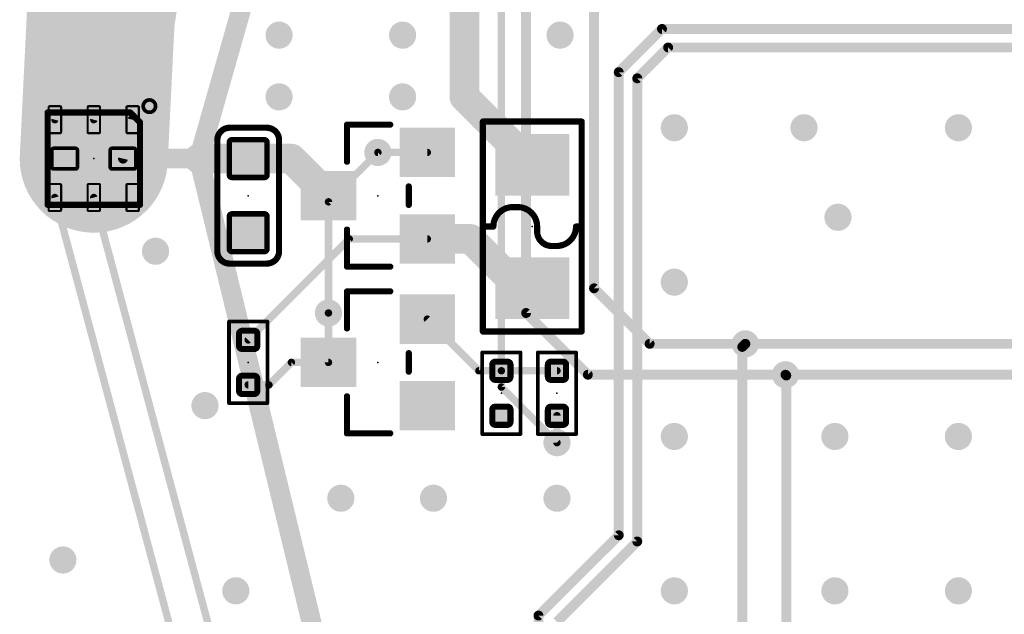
# Model space of a CAD drawing. Extents: x -13 to 79, y -40 to 78.
# Tile 23 of 96: x 2 to 22, y 23 to 35. Entities that reach past the tile are written whole.
import ezdxf

# ---------------------------------------------------------------- set-up
doc = ezdxf.new("R2010")
doc.units = 0
for name, color, linetype in [('1', 22, 'CONTINUOUS'), ('16', 175, 'CONTINUOUS'), ('18', 82, 'CONTINUOUS'), ('21', 253, 'CONTINUOUS'), ('22', 140, 'CONTINUOUS'), ('23', 7, 'CONTINUOUS'), ('24', 140, 'CONTINUOUS')]:
    doc.layers.add(name, color=color, linetype=linetype)

# ---------------------------------------------------------------- blocks, each defined once
blk = doc.blocks.new('RECT142240X142240R25')
at = {"const_width": 0.1111}
blk.add_lwpolyline([(0.3889, -0.3334), (0.3889, 0.3334, 0.4142), (0.3334, 0.3889), (-0.3334, 0.3889, 0.4142), (-0.3889, 0.3334), (-0.3889, -0.3334, 0.4142), (-0.3334, -0.3889), (0.3334, -0.3889, 0.4142)], format="xyb", close=True, dxfattribs=at)
blk.add_solid([(-0.3588, -0.3588), (0.3588, -0.3588), (-0.3588, 0.3588), (0.3588, 0.3588)])
blk = doc.blocks.new('RECT96000X48000R30')
at = {"const_width": 0.045}
blk.add_lwpolyline([(0.2775, -0.105), (0.2775, 0.105, 0.4142), (0.255, 0.1275), (-0.255, 0.1275, 0.4142), (-0.2775, 0.105), (-0.2775, -0.105, 0.4142), (-0.255, -0.1275), (0.255, -0.1275, 0.4142)], format="xyb", close=True, dxfattribs=at)
blk.add_solid([(-0.2662, -0.1163), (0.2662, -0.1163), (-0.2662, 0.1163), (0.2662, 0.1163)])
blk = doc.blocks.new('RECT96000X80000R30')
at = {"const_width": 0.075}
blk.add_lwpolyline([(0.2625, -0.175), (0.2625, 0.175, 0.4142), (0.225, 0.2125), (-0.225, 0.2125, 0.4142), (-0.2625, 0.175), (-0.2625, -0.175, 0.4142), (-0.225, -0.2125), (0.225, -0.2125, 0.4142)], format="xyb", close=True, dxfattribs=at)
blk.add_solid([(-0.2438, -0.1938), (0.2438, -0.1938), (-0.2438, 0.1938), (0.2438, 0.1938)])
blk = doc.blocks.new('RECT')
blk.add_solid([(-0.5, -0.5), (0.5, -0.5), (-0.5, 0.5), (0.5, 0.5)])
blk = doc.blocks.new('RECT80000X80000R50')
at = {"const_width": 0.125}
blk.add_lwpolyline([(0.1875, -0.125), (0.1875, 0.125, 0.4142), (0.125, 0.1875), (-0.125, 0.1875, 0.4142), (-0.1875, 0.125), (-0.1875, -0.125, 0.4142), (-0.125, -0.1875), (0.125, -0.1875, 0.4142)], format="xyb", close=True, dxfattribs=at)
blk.add_solid([(-0.1504, -0.1504), (0.1504, -0.1504), (-0.1504, 0.1504), (0.1504, 0.1504)])
blk = doc.blocks.new('ROUNDV')
at = {"const_width": 0.5}
blk.add_lwpolyline([(0, -0.25, 1), (0, 0.25, 1), (0, -0.25)], format="xyb", dxfattribs=at)

msp = doc.modelspace()

# ---------------------------------------------------------------- linework, layer by layer
at = {"layer": '1'}
for points, const_width in [([(2.375, 33.185), (5.9956, 46.6972)], 0.1524), ([(3.175, 33.185), (6.6884, 46.2972)], 0.1524), ([(5.334, 32.385), (9.144, 45.7835)], 0.4064), ([(11.557, 27.686), (11.557, 38.862)], 0.1524), ([(12.065, 38.608), (12.065, 29.21)], 0.2032), ([(13.462, 38.608), (13.462, 29.718)], 0.2032), ([(10.795, 33.655), (10.795, 37.6375)], 0.6096), ([(3.975, 33.185), (3.775, 32.385)], 0.2032), ([(3.775, 32.385), (4.953, 32.385)], 0.4064), ([(5.334, 32.385), (4.953, 32.385)], 0.4064), ([(8.636, 18.796), (5.334, 32.385)], 0.4064), ([(8.001, 31.496), (9.017, 32.512)], 0.1524), ([(5.9956, 18.0728), (2.375, 31.585)], 0.1524), ([(6.6884, 18.4728), (3.175, 31.585)], 0.1524), ([(8.001, 29.21), (8.001, 31.496)], 0.1524), ([(13.462, 29.718), (14.605, 28.575)], 0.2032), ([(12.065, 29.21), (13.335, 27.94)], 0.2032), ([(14.605, 28.575), (16.5735, 28.575)], 0.2032), ([(16.5735, 28.575), (30.5775, 28.575)], 0.2032), ([(13.335, 27.94), (17.399, 27.94)], 0.2032), ([(17.399, 27.94), (30.3985, 27.94)], 0.2032), ([(12.7, 26.543), (11.557, 27.686)], 0.1524)]:
    msp.add_lwpolyline(points, dxfattribs=dict(at, const_width=const_width))
for points, const_width in [([(10.6426, 33.655, 1), (10.9474, 33.655)], 0.3048), ([(2.3382, 33.1949, 1), (2.4118, 33.1751)], 0.0762), ([(3.1382, 33.1949, 1), (3.2118, 33.1751)], 0.0762), ([(4.0243, 33.1727, 1), (3.9257, 33.1973)], 0.1016), ([(3.775, 32.4866, 1), (3.775, 32.2834)], 0.2032), ([(3.7257, 32.3973, 1), (3.8243, 32.3727)], 0.1016), ([(4.953, 32.4866, 1), (4.953, 32.2834)], 0.2032), ([(4.953, 32.2834, 1), (4.953, 32.4866)], 0.2032), ([(5.4327, 32.409, 1), (5.2353, 32.361)], 0.2032), ([(5.2363, 32.4128, 1), (5.4317, 32.3572)], 0.2032), ([(5.334, 32.2834, 1), (5.334, 32.4866)], 0.2032), ([(9.0439, 32.4851, 1), (8.9901, 32.5389)], 0.0762), ([(2.4118, 31.5949, 1), (2.3382, 31.5751)], 0.0762), ([(3.2118, 31.5949, 1), (3.1382, 31.5751)], 0.0762), ([(8.0391, 31.496, 1), (7.9629, 31.496)], 0.0762), ([(7.9741, 31.5229, 1), (8.0279, 31.4691)], 0.0762), ([(13.4979, 29.7539, 1), (13.4261, 29.6821)], 0.1016), ([(13.4112, 29.718, 1), (13.5128, 29.718)], 0.1016), ([(7.9629, 29.21, 1), (8.0391, 29.21)], 0.0762), ([(12.1009, 29.2459, 1), (12.0291, 29.1741)], 0.1016), ([(12.0142, 29.21, 1), (12.1158, 29.21)], 0.1016), ([(14.605, 28.6258, 1), (14.605, 28.5242)], 0.1016), ([(14.5691, 28.5391, 1), (14.6409, 28.6109)], 0.1016), ([(16.5735, 28.6258, 1), (16.5735, 28.5242)], 0.1016), ([(16.5735, 28.5242, 1), (16.5735, 28.6258)], 0.1016), ([(13.335, 27.9908, 1), (13.335, 27.8892)], 0.1016), ([(13.2991, 27.9041, 1), (13.3709, 27.9759)], 0.1016), ([(17.399, 27.9908, 1), (17.399, 27.8892)], 0.1016), ([(17.399, 27.8892, 1), (17.399, 27.9908)], 0.1016), ([(11.5839, 27.7129, 1), (11.5301, 27.6591)], 0.0762), ([(11.5189, 27.686, 1), (11.5951, 27.686)], 0.0762), ([(12.6731, 26.5161, 1), (12.7269, 26.5699)], 0.0762)]:
    msp.add_lwpolyline(points, format="xyb", dxfattribs=dict(at, const_width=const_width))
at = {"layer": '16'}
for points, const_width in [([(13.97, 34.163), (14.859, 35.052)], 0.2032), ([(14.859, 35.052), (27.813, 35.052)], 0.2032), ([(14.986, 34.671), (14.351, 34.036)], 0.2032), ([(27.6225, 34.671), (14.986, 34.671)], 0.2032), ([(13.97, 24.638), (13.97, 34.163)], 0.2032), ([(14.351, 24.511), (14.351, 34.036)], 0.2032), ([(12.192, 32.258), (10.795, 33.655)], 0.6096), ([(6.35, 32.385), (5.334, 32.385)], 0.6096), ([(7.239, 32.385), (6.35, 32.385)], 0.6096), ([(8.001, 31.623), (7.239, 32.385)], 0.6096), ([(9.017, 32.512), (10.033, 32.512)], 0.1524), ([(10.033, 30.734), (10.922, 30.734)], 0.6096), ([(10.922, 30.734), (11.049, 30.607)], 0.6096), ([(8.4275, 30.734), (6.35, 28.6565)], 0.1524), ([(10.033, 30.734), (8.4275, 30.734)], 0.1524), ([(11.176, 30.48), (11.049, 30.607)], 0.6096), ([(11.938, 29.718), (11.176, 30.48)], 0.6096), ([(12.192, 29.718), (11.938, 29.718)], 0.6096), ([(8.001, 28.194), (8.001, 29.21)], 0.1524), ([(11.0945, 28.0215), (10.033, 29.083)], 0.1524), ([(16.51, 28.5115), (16.5735, 28.575)], 0.2032), ([(16.51, 13.97), (16.51, 28.5115)], 0.2032), ([(7.239, 28.194), (6.7765, 27.7315)], 0.1524), ([(8.001, 28.194), (7.239, 28.194)], 0.1524), ([(11.557, 28.0215), (11.0945, 28.0215)], 0.1524), ([(12.7, 28.0215), (11.557, 28.0215)], 0.1524), ([(17.415, 27.924), (17.399, 27.94)], 0.2032), ([(17.415, 9.625), (17.415, 27.924)], 0.2032), ([(6.35, 27.7315), (6.7765, 27.7315)], 0.1524), ([(12.7, 27.0965), (12.7, 26.543)], 0.1524), ([(12.319, 22.987), (13.97, 24.638)], 0.2032), ([(12.7, 22.86), (14.351, 24.511)], 0.2032), ([(12.319, 5.08), (12.319, 22.987)], 0.2032)]:
    msp.add_lwpolyline(points, dxfattribs=dict(at, const_width=const_width))
for points, const_width in [([(14.859, 35.1028, 1), (14.859, 35.0012)], 0.1016), ([(14.8949, 35.0161, 1), (14.8231, 35.0879)], 0.1016), ([(14.986, 34.7218, 1), (14.986, 34.6202)], 0.1016), ([(15.0219, 34.6351, 1), (14.9501, 34.7069)], 0.1016), ([(14.0208, 34.163, 1), (13.9192, 34.163)], 0.1016), ([(13.9341, 34.1989, 1), (14.0059, 34.1271)], 0.1016), ([(14.4018, 34.036, 1), (14.3002, 34.036)], 0.1016), ([(14.3151, 34.0719, 1), (14.3869, 34.0001)], 0.1016), ([(10.9028, 33.7628, 1), (10.6872, 33.5472)], 0.3048), ([(5.334, 32.5374, 1), (5.334, 32.2326)], 0.3048), ([(6.35, 32.5374, 1), (6.35, 32.2326)], 0.3048), ([(6.35, 32.2326, 1), (6.35, 32.5374)], 0.3048), ([(7.3468, 32.4928, 1), (7.1312, 32.2772)], 0.3048), ([(7.239, 32.2326, 1), (7.239, 32.5374)], 0.3048), ([(9.017, 32.5501, 1), (9.017, 32.4739)], 0.0762), ([(10.033, 32.4739, 1), (10.033, 32.5501)], 0.0762), ([(12.0842, 32.1502, 1), (12.2998, 32.3658)], 0.3048), ([(7.8932, 31.5152, 1), (8.1088, 31.7308)], 0.3048), ([(10.033, 30.8864, 1), (10.033, 30.5816)], 0.3048), ([(11.0298, 30.8418, 1), (10.8142, 30.6262)], 0.3048), ([(10.922, 30.5816, 1), (10.922, 30.8864)], 0.3048), ([(8.4275, 30.7721, 1), (8.4275, 30.6959)], 0.0762), ([(8.4544, 30.7071, 1), (8.4006, 30.7609)], 0.0762), ([(10.033, 30.6959, 1), (10.033, 30.7721)], 0.0762), ([(11.1568, 30.7148, 1), (10.9412, 30.4992)], 0.3048), ([(10.9412, 30.4992, 1), (11.1568, 30.7148)], 0.3048), ([(11.2838, 30.5878, 1), (11.0682, 30.3722)], 0.3048), ([(11.0682, 30.3722, 1), (11.2838, 30.5878)], 0.3048), ([(11.938, 29.8704, 1), (11.938, 29.5656)], 0.3048), ([(11.8302, 29.6102, 1), (12.0458, 29.8258)], 0.3048), ([(12.192, 29.5656, 1), (12.192, 29.8704)], 0.3048), ([(8.0391, 29.21, 1), (7.9629, 29.21)], 0.0762), ([(10.0599, 29.1099, 1), (10.0061, 29.0561)], 0.0762), ([(6.3231, 28.6834, 1), (6.3769, 28.6296)], 0.0762), ([(16.5608, 28.5115, 1), (16.4592, 28.5115)], 0.1016), ([(16.4741, 28.5474, 1), (16.5459, 28.4756)], 0.1016), ([(16.6094, 28.5391, 1), (16.5376, 28.6109)], 0.1016), ([(7.239, 28.2321, 1), (7.239, 28.1559)], 0.0762), ([(7.2659, 28.1671, 1), (7.2121, 28.2209)], 0.0762), ([(7.9629, 28.194, 1), (8.0391, 28.194)], 0.0762), ([(8.001, 28.1559, 1), (8.001, 28.2321)], 0.0762), ([(11.0945, 28.0596, 1), (11.0945, 27.9834)], 0.0762), ([(11.0676, 27.9946, 1), (11.1214, 28.0484)], 0.0762), ([(11.557, 28.0596, 1), (11.557, 27.9834)], 0.0762), ([(11.557, 27.9834, 1), (11.557, 28.0596)], 0.0762), ([(12.7, 27.9834, 1), (12.7, 28.0596)], 0.0762), ([(17.4349, 27.9759, 1), (17.3631, 27.9041)], 0.1016), ([(17.4658, 27.924, 1), (17.3642, 27.924)], 0.1016), ([(17.3791, 27.8881, 1), (17.4509, 27.9599)], 0.1016), ([(6.35, 27.7696, 1), (6.35, 27.6934)], 0.0762), ([(6.7496, 27.7584, 1), (6.8034, 27.7046)], 0.0762), ([(6.7765, 27.6934, 1), (6.7765, 27.7696)], 0.0762), ([(12.7381, 27.0965, 1), (12.6619, 27.0965)], 0.0762), ([(12.6619, 26.543, 1), (12.7381, 26.543)], 0.0762), ([(14.0059, 24.6021, 1), (13.9341, 24.6739)], 0.1016), ([(13.9192, 24.638, 1), (14.0208, 24.638)], 0.1016), ([(14.3002, 24.511, 1), (14.4018, 24.511)], 0.1016), ([(14.3869, 24.4751, 1), (14.3151, 24.5469)], 0.1016), ([(12.3698, 22.987, 1), (12.2682, 22.987)], 0.1016), ([(12.2831, 23.0229, 1), (12.3549, 22.9511)], 0.1016)]:
    msp.add_lwpolyline(points, format="xyb", dxfattribs=dict(at, const_width=const_width))
at = {"layer": '21'}
for points, const_width in [([(32.385, 61.595, 0.4142), (3.175, 32.385)], 3.048), ([(4.318, 33.3375, 1), (4.318, 33.5915, 1), (4.318, 33.3375)], 0.0762), ([(2.225, 33.3668, 1), (2.225, 33.3032)], 0.0635), ([(2.2568, 33.335, 1), (2.1932, 33.335)], 0.0635), ([(3.9443, 33.3575, 1), (3.8993, 33.3125)], 0.0635), ([(3.9218, 33.3032, 1), (3.9218, 33.3668)], 0.0635), ([(2.413, 32.385, 1), (3.937, 32.385)], 1.524), ([(4.1567, 33.1318, 1), (4.0933, 33.1318)], 0.0635), ([(4.1025, 33.1093, 1), (4.1475, 33.1543)], 0.0635), ([(2.1932, 31.435, 1), (2.2568, 31.435)], 0.0635), ([(2.225, 31.4668, 1), (2.225, 31.4033)], 0.0635), ([(4.0933, 31.435, 1), (4.1567, 31.435)], 0.0635), ([(4.125, 31.4033, 1), (4.125, 31.4668)], 0.0635)]:
    msp.add_lwpolyline(points, format="xyb", dxfattribs=dict(at, const_width=const_width))
at = {"layer": '21', "const_width": 0.127}
for points in [[(2.225, 33.335), (3.9218, 33.335)], [(2.225, 31.435), (2.225, 33.335)], [(3.9218, 33.335), (4.125, 33.1318)], [(4.125, 33.1318), (4.125, 31.435)], [(4.125, 31.435), (2.225, 31.435)]]:
    msp.add_lwpolyline(points, dxfattribs=at)
at = {"layer": '22'}
for points, const_width in [([(11.176, 33.1788, 1), (11.176, 33.1152)], 0.0635), ([(11.2078, 33.147, 1), (11.1442, 33.147)], 0.0635), ([(13.2398, 33.147, 1), (13.1762, 33.147)], 0.0635), ([(13.208, 33.1152, 1), (13.208, 33.1788)], 0.0635), ([(5.969, 33.02, 0.4142), (5.715, 32.766)], 0.127), ([(5.969, 33.0518, 1), (5.969, 32.9883)], 0.0635), ([(5.969, 32.9883, 1), (5.969, 33.0518)], 0.0635), ([(6.731, 33.0518, 1), (6.731, 32.9883)], 0.0635), ([(6.985, 32.766, 0.4142), (6.731, 33.02)], 0.127), ([(6.731, 32.9883, 1), (6.731, 33.0518)], 0.0635), ([(8.4138, 33.0835, 1), (8.3502, 33.0835)], 0.0635), ([(8.382, 33.1153, 1), (8.382, 33.0517)], 0.0635), ([(9.271, 33.0517, 1), (9.271, 33.1153)], 0.0635), ([(5.7467, 32.766, 1), (5.6833, 32.766)], 0.0635), ([(7.0168, 32.766, 1), (6.9533, 32.766)], 0.0635), ([(5.6833, 32.766, 1), (5.7467, 32.766)], 0.0635), ([(6.9533, 32.766, 1), (7.0168, 32.766)], 0.0635), ([(8.3502, 32.3215, 1), (8.4138, 32.3215)], 0.0635), ([(9.6838, 31.8135, 1), (9.6203, 31.8135)], 0.0635), ([(9.6203, 31.4325, 1), (9.6838, 31.4325)], 0.0635), ([(11.792, 31.388, 0.4142), (11.392, 30.988)], 0.127), ([(11.792, 31.4198, 1), (11.792, 31.3563)], 0.0635), ([(11.792, 31.3563, 1), (11.792, 31.4198)], 0.0635), ([(12.292, 30.988, 0.4142), (11.892, 31.388)], 0.127), ([(11.892, 31.4198, 1), (11.892, 31.3563)], 0.0635), ([(11.892, 31.3563, 1), (11.892, 31.4198)], 0.0635), ([(8.4138, 30.9245, 1), (8.3502, 30.9245)], 0.0635), ([(11.192, 31.0198, 1), (11.192, 30.9563)], 0.0635), ([(11.3603, 30.988, 1), (11.4238, 30.988)], 0.0635), ([(11.392, 30.9563, 1), (11.392, 31.0198)], 0.0635), ([(12.3238, 30.988, 1), (12.2602, 30.988)], 0.0635), ([(12.2602, 30.988, 1), (12.3238, 30.988)], 0.0635), ([(12.692, 30.588, 0.4142), (13.092, 30.988)], 0.127), ([(13.1238, 30.988, 1), (13.0602, 30.988)], 0.0635), ([(13.092, 31.0198, 1), (13.092, 30.9563)], 0.0635), ([(13.192, 30.9563, 1), (13.192, 31.0198)], 0.0635), ([(12.3238, 30.888, 1), (12.2602, 30.888)], 0.0635), ([(12.2602, 30.888, 1), (12.3238, 30.888)], 0.0635), ([(12.292, 30.888, 0.4142), (12.592, 30.588)], 0.127), ([(12.592, 30.6197, 1), (12.592, 30.5563)], 0.0635), ([(12.592, 30.5563, 1), (12.592, 30.6197)], 0.0635), ([(12.692, 30.6197, 1), (12.692, 30.5563)], 0.0635), ([(12.692, 30.5563, 1), (12.692, 30.6197)], 0.0635), ([(5.715, 30.48, 0.4142), (5.969, 30.226)], 0.127), ([(5.7467, 30.48, 1), (5.6833, 30.48)], 0.0635), ([(5.6833, 30.48, 1), (5.7467, 30.48)], 0.0635), ([(6.731, 30.226, 0.4142), (6.985, 30.48)], 0.127), ([(7.0168, 30.48, 1), (6.9533, 30.48)], 0.0635), ([(6.9533, 30.48, 1), (7.0168, 30.48)], 0.0635), ([(5.969, 30.2578, 1), (5.969, 30.1943)], 0.0635), ([(5.969, 30.1943, 1), (5.969, 30.2578)], 0.0635), ([(6.731, 30.2578, 1), (6.731, 30.1943)], 0.0635), ([(6.731, 30.1943, 1), (6.731, 30.2578)], 0.0635), ([(8.3502, 30.1625, 1), (8.4138, 30.1625)], 0.0635), ([(8.382, 30.1943, 1), (8.382, 30.1308)], 0.0635), ([(9.271, 30.1308, 1), (9.271, 30.1943)], 0.0635), ([(8.4138, 29.6545, 1), (8.3502, 29.6545)], 0.0635), ([(8.382, 29.6863, 1), (8.382, 29.6228)], 0.0635), ([(9.271, 29.6228, 1), (9.271, 29.6863)], 0.0635), ([(5.9746, 29.033, 1), (5.9365, 29.033)], 0.0381), ([(5.9555, 29.0521, 1), (5.9555, 29.014)], 0.0381), ([(6.7636, 29.033, 1), (6.7255, 29.033)], 0.0381), ([(6.7445, 29.014, 1), (6.7445, 29.0521)], 0.0381), ([(8.3502, 28.8925, 1), (8.4138, 28.8925)], 0.0635), ([(11.1442, 28.829, 1), (11.2078, 28.829)], 0.0635), ([(11.176, 28.8607, 1), (11.176, 28.7973)], 0.0635), ([(13.1762, 28.829, 1), (13.2398, 28.829)], 0.0635), ([(13.208, 28.7973, 1), (13.208, 28.8607)], 0.0635), ([(9.6838, 28.3845, 1), (9.6203, 28.3845)], 0.0635), ([(11.1625, 28.417, 1), (11.1625, 28.3789)], 0.0381), ([(11.1816, 28.398, 1), (11.1435, 28.398)], 0.0381), ([(11.9706, 28.398, 1), (11.9325, 28.398)], 0.0381), ([(11.9515, 28.3789, 1), (11.9515, 28.417)], 0.0381), ([(12.3055, 28.417, 1), (12.3055, 28.3789)], 0.0381), ([(12.3246, 28.398, 1), (12.2865, 28.398)], 0.0381), ([(13.1136, 28.398, 1), (13.0755, 28.398)], 0.0381), ([(13.0945, 28.3789, 1), (13.0945, 28.417)], 0.0381), ([(9.6203, 28.0035, 1), (9.6838, 28.0035)], 0.0635), ([(8.4138, 27.4955, 1), (8.3502, 27.4955)], 0.0635), ([(5.9555, 27.3741, 1), (5.9555, 27.336)], 0.0381), ([(5.9365, 27.355, 1), (5.9746, 27.355)], 0.0381), ([(6.7255, 27.355, 1), (6.7636, 27.355)], 0.0381), ([(6.7445, 27.336, 1), (6.7445, 27.3741)], 0.0381), ([(8.3502, 26.7335, 1), (8.4138, 26.7335)], 0.0635), ([(8.382, 26.7653, 1), (8.382, 26.7018)], 0.0635), ([(9.271, 26.7018, 1), (9.271, 26.7653)], 0.0635), ([(11.1625, 26.7391, 1), (11.1625, 26.701)], 0.0381), ([(11.1435, 26.72, 1), (11.1816, 26.72)], 0.0381), ([(11.9325, 26.72, 1), (11.9706, 26.72)], 0.0381), ([(11.9515, 26.701, 1), (11.9515, 26.7391)], 0.0381), ([(12.3055, 26.7391, 1), (12.3055, 26.701)], 0.0381), ([(12.2865, 26.72, 1), (12.3246, 26.72)], 0.0381), ([(13.0755, 26.72, 1), (13.1136, 26.72)], 0.0381), ([(13.0945, 26.701, 1), (13.0945, 26.7391)], 0.0381)]:
    msp.add_lwpolyline(points, format="xyb", dxfattribs=dict(at, const_width=const_width))
for points, const_width in [([(13.208, 33.147), (11.176, 33.147)], 0.127), ([(11.176, 33.147), (11.176, 28.829)], 0.127), ([(13.208, 28.829), (13.208, 33.147)], 0.127), ([(6.731, 33.02), (5.969, 33.02)], 0.127), ([(8.382, 32.3215), (8.382, 33.0835)], 0.127), ([(8.382, 33.0835), (9.271, 33.0835)], 0.127), ([(5.715, 32.766), (5.715, 30.48)], 0.127), ([(6.985, 30.48), (6.985, 32.766)], 0.127), ([(9.652, 31.8135), (9.652, 31.4325)], 0.127), ([(11.892, 31.388), (11.792, 31.388)], 0.127), ([(8.382, 30.1625), (8.382, 30.9245)], 0.127), ([(11.392, 30.988), (11.192, 30.988)], 0.127), ([(12.292, 30.888), (12.292, 30.988)], 0.127), ([(13.192, 30.988), (13.092, 30.988)], 0.127), ([(12.692, 30.588), (12.592, 30.588)], 0.127), ([(5.969, 30.226), (6.731, 30.226)], 0.127), ([(9.271, 30.1625), (8.382, 30.1625)], 0.127), ([(8.382, 28.8925), (8.382, 29.6545)], 0.127), ([(8.382, 29.6545), (9.271, 29.6545)], 0.127), ([(5.9555, 29.033), (5.9555, 27.355)], 0.0762), ([(6.7445, 29.033), (5.9555, 29.033)], 0.0762), ([(6.7445, 27.355), (6.7445, 29.033)], 0.0762), ([(11.176, 28.829), (13.208, 28.829)], 0.127), ([(9.652, 28.3845), (9.652, 28.0035)], 0.127), ([(11.9515, 28.398), (11.1625, 28.398)], 0.0762), ([(11.1625, 28.398), (11.1625, 26.72)], 0.0762), ([(11.9515, 26.72), (11.9515, 28.398)], 0.0762), ([(13.0945, 28.398), (12.3055, 28.398)], 0.0762), ([(12.3055, 28.398), (12.3055, 26.72)], 0.0762), ([(13.0945, 26.72), (13.0945, 28.398)], 0.0762), ([(8.382, 26.7335), (8.382, 27.4955)], 0.127), ([(5.9555, 27.355), (6.7445, 27.355)], 0.0762), ([(9.271, 26.7335), (8.382, 26.7335)], 0.127), ([(11.1625, 26.72), (11.9515, 26.72)], 0.0762), ([(12.3055, 26.72), (13.0945, 26.72)], 0.0762)]:
    msp.add_lwpolyline(points, dxfattribs=dict(at, const_width=const_width))
at = {"layer": '23'}
msp.add_point((3.175, 32.385), dxfattribs=at)
at = {"layer": '24'}
for p in [(6.35, 31.623), (9.017, 31.623), (12.192, 30.988), (6.35, 28.194), (9.017, 28.194), (11.557, 27.559), (12.7, 27.559)]:
    msp.add_point(p, dxfattribs=at)

# ---------------------------------------------------------------- block references
at = {"layer": '1'}
for name, p, rotation in [('RECT96000X48000R30', (2.375, 33.185), 270), ('RECT96000X48000R30', (3.175, 33.185), 270), ('RECT96000X48000R30', (3.975, 33.185), 270), ('RECT96000X80000R30', (2.575, 32.385), 180), ('RECT96000X80000R30', (3.775, 32.385), 180), ('RECT96000X48000R30', (2.375, 31.585), 90), ('RECT96000X48000R30', (3.175, 31.585), 90), ('RECT96000X48000R30', (3.975, 31.585), 90)]:
    msp.add_blockref(name, p, dxfattribs=dict(at, rotation=rotation))
at = {"layer": '16'}
for p, xscale, yscale, rotation in [((10.033, 32.512), 1.016, 1.143, 90), ((12.192, 32.258), 1.27, 1.524, 90), ((8.001, 31.623), 1.016, 1.143, 270), ((10.033, 30.734), 1.016, 1.143, 270), ((12.192, 29.718), 1.27, 1.524, 90), ((10.033, 29.083), 1.016, 1.143, 90), ((8.001, 28.194), 1.016, 1.143, 270), ((10.033, 27.305), 1.016, 1.143, 270)]:
    msp.add_blockref('RECT', p, dxfattribs=dict(at, xscale=xscale, yscale=yscale, rotation=rotation))
for name, p, rotation in [('RECT142240X142240R25', (6.35, 32.385), 270), ('RECT142240X142240R25', (6.35, 30.861), 270), ('RECT80000X80000R50', (6.35, 28.6565), 270), ('RECT80000X80000R50', (11.557, 28.0215), 90), ('RECT80000X80000R50', (12.7, 28.0215), 90), ('RECT80000X80000R50', (6.35, 27.7315), 270), ('RECT80000X80000R50', (11.557, 27.0965), 90), ('RECT80000X80000R50', (12.7, 27.0965), 90)]:
    msp.add_blockref(name, p, dxfattribs=dict(at, rotation=rotation))
at = {"layer": '18', "xscale": 0.5588, "yscale": 0.5588}
for p in [(6.985, 34.925), (6.985, 34.925), (9.525, 34.925), (9.525, 34.925), (12.7635, 34.925), (12.7635, 34.925), (6.985, 33.655), (6.985, 33.655), (9.525, 33.655), (9.525, 33.655), (10.795, 33.655), (10.795, 33.655), (15.113, 33.02), (15.113, 33.02), (17.78, 33.02), (17.78, 33.02), (20.955, 33.02), (20.955, 33.02), (5.334, 32.385), (5.334, 32.385), (9.017, 32.512), (9.017, 32.512), (18.4785, 31.1785), (18.4785, 31.1785), (4.445, 30.48), (4.445, 30.48), (15.113, 29.845), (15.113, 29.845), (8.001, 29.21), (8.001, 29.21), (16.5735, 28.575), (16.5735, 28.575), (17.399, 27.94), (17.399, 27.94), (5.461, 27.305), (5.461, 27.305), (15.113, 26.67), (15.113, 26.67), (18.415, 26.67), (18.415, 26.67), (20.955, 26.67), (20.955, 26.67), (12.7, 26.543), (12.7, 26.543), (8.255, 25.4), (8.255, 25.4), (10.16, 25.4), (10.16, 25.4), (12.7, 25.4), (12.7, 25.4), (2.54, 24.13), (2.54, 24.13), (6.096, 23.495), (6.096, 23.495), (15.113, 23.495), (15.113, 23.495), (18.415, 23.495), (18.415, 23.495), (20.955, 23.495), (20.955, 23.495)]:
    msp.add_blockref('ROUNDV', p, dxfattribs=at)

doc.saveas('drawing.dxf')
